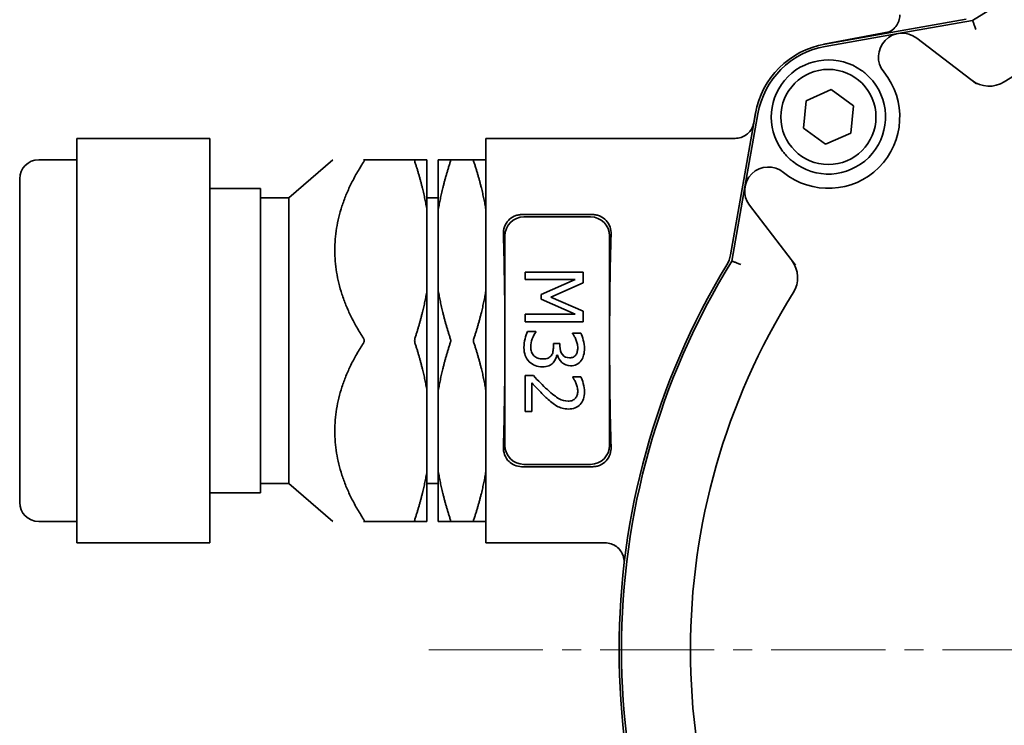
# Model space of a CAD drawing. Header units: millimetres. Extents: x -1136 to 1210, y -426 to 905.
# Tile 20 of 33: x -121 to -17, y 756 to 830. Entities that reach past the tile are written whole.
import ezdxf

# ---------------------------------------------------------------- set-up
doc = ezdxf.new("R2010")
doc.units = ezdxf.units.MM
doc.linetypes.add('点画线', pattern=[18, 12, -2, 2, -2])
doc.layers.add('中心线层', color=1, linetype='点画线', lineweight=18)
doc.layers.add('粗实线层', color=7, linetype='Continuous', lineweight=35)

msp = doc.modelspace()

# ---------------------------------------------------------------- linework, layer by layer
at = {"layer": '中心线层'}
msp.add_line((-77.8137, 764.2778), (118.1863, 764.2778), dxfattribs=at)
at = {"layer": '粗实线层'}
for p, q in [((-21.3195, 830.5671), (-36.1804, 827.9413)), ((-20.6696, 830.4281), (-28.4883, 829.0466)), ((-29.4381, 829.2123), (-36.2809, 827.923)), ((-28.4883, 829.0466), (-36.1369, 827.6951)), ((-20.2533, 823.7507), (-26.5314, 828.5681)), ((-38.1568, 821.964), (-35.525, 823.1501)), ((-35.525, 823.1501), (-33.1819, 821.4639)), ((-38.4455, 819.0917), (-38.1568, 821.964)), ((-43.4589, 820.745), (-43.7015, 819.4571)), ((-33.1819, 821.4639), (-33.4706, 818.5917)), ((-43.4772, 820.6446), (-46.103, 805.7836)), ((-43.231, 820.6011), (-44.5825, 812.9524)), ((-36.1024, 817.4055), (-38.4455, 819.0917)), ((-114.8137, 817.9229), (-114.8137, 818.0079)), ((-114.8137, 818.0079), (-100.8137, 818.0079)), ((-114.8137, 810.3915), (-114.8137, 817.9229)), ((-100.8137, 818.0079), (-100.8137, 817.9229)), ((-100.8137, 802.8601), (-100.8137, 817.9229)), ((-71.8137, 775.5278), (-71.8137, 818.0278)), ((-71.8137, 818.0278), (-45.6176, 818.0278)), ((-33.4706, 818.5917), (-36.1024, 817.4055)), ((-114.8137, 815.7778), (-118.8137, 815.7778)), ((-92.5137, 811.7778), (-87.9023, 815.7778)), ((-79.266, 815.7778), (-84.6784, 815.7778)), ((-78.0137, 810.5409), (-78.0137, 815.7778)), ((-76.8137, 810.5409), (-76.8137, 815.7778)), ((-73.0988, 815.7778), (-75.5286, 815.7778)), ((-120.8137, 779.7778), (-120.8137, 813.7778)), ((-100.8137, 812.7778), (-95.5137, 812.7778)), ((-95.5137, 780.7778), (-95.5137, 812.7778)), ((-44.5825, 812.9524), (-45.964, 805.1337)), ((-95.5137, 811.7778), (-92.5137, 811.7778)), ((-92.5137, 781.7778), (-92.5137, 811.7778)), ((-78.0137, 811.7778), (-76.8137, 811.7778)), ((-114.8137, 802.8601), (-114.8137, 810.3915)), ((-78.0137, 802.0148), (-78.0137, 810.5409)), ((-76.8137, 810.5409), (-76.8137, 802.0148)), ((-44.104, 810.9956), (-39.2866, 804.7174)), ((-68.0591, 810.0205), (-60.5683, 810.0205)), ((-67.8164, 809.7778), (-60.811, 809.7778)), ((-69.8137, 796.7778), (-69.8137, 807.7806)), ((-58.8137, 807.7806), (-58.8137, 796.7778)), ((-67.6852, 803.9703), (-61.5852, 803.9703)), ((-67.6852, 803.214), (-67.6852, 803.9703)), ((-62.4305, 803.214), (-67.6852, 803.214)), ((-66.0045, 801.6371), (-62.4305, 803.214)), ((-61.5852, 803.9703), (-61.5852, 802.863)), ((-114.8137, 802.5714), (-114.8137, 802.8601)), ((-114.8137, 792.1064), (-114.8137, 802.5714)), ((-100.8137, 802.8601), (-100.8137, 802.5714)), ((-100.8137, 781.6413), (-100.8137, 802.5714)), ((-61.5852, 802.863), (-64.9812, 801.3405)), ((-78.0137, 791.5409), (-78.0137, 802.0148)), ((-76.8137, 791.5409), (-76.8137, 802.0148)), ((-66.0045, 801.1427), (-66.0045, 801.6371)), ((-62.4305, 799.551), (-66.0045, 801.1427)), ((-64.9812, 801.3405), (-61.5852, 799.8674)), ((-67.6852, 799.551), (-62.4305, 799.551)), ((-67.6852, 798.7403), (-67.6852, 799.551)), ((-61.5852, 799.8674), (-61.5852, 798.7403)), ((-61.5852, 798.7403), (-67.6852, 798.7403)), ((-67.438, 797.7269), (-66.5729, 797.7269)), ((-66.5729, 797.7269), (-66.5729, 797.6676)), ((-62.6974, 797.5589), (-61.8323, 797.5589)), ((-62.6974, 797.5094), (-62.6974, 797.5589)), ((-69.8137, 785.7751), (-69.8137, 796.7778)), ((-64.7143, 796.4812), (-64.037, 796.4812)), ((-64.7143, 796.1352), (-64.7143, 796.4812)), ((-64.037, 796.4812), (-64.037, 796.2093)), ((-58.8137, 796.7778), (-58.8137, 785.7751)), ((-64.2941, 795.2652), (-64.3534, 795.2652)), ((-67.6852, 793.1), (-66.8201, 793.1)), ((-67.6852, 789.3382), (-67.6852, 793.1)), ((-62.6925, 792.9715), (-61.8225, 792.9715)), ((-62.6925, 792.927), (-62.6925, 792.9715)), ((-114.8137, 781.6413), (-114.8137, 792.1064)), ((-66.9783, 792.3338), (-66.9783, 789.3382)), ((-78.0137, 783.0148), (-78.0137, 791.5409)), ((-76.8137, 791.5409), (-76.8137, 783.0148)), ((-66.9783, 789.3382), (-67.6852, 789.3382)), ((-60.5683, 783.5351), (-68.0591, 783.5351)), ((-60.811, 783.7778), (-67.8164, 783.7778)), ((-78.0137, 777.7778), (-78.0137, 783.0148)), ((-76.8137, 777.7778), (-76.8137, 783.0148)), ((-114.8137, 781.4264), (-114.8137, 781.6413)), ((-114.8137, 778.4927), (-114.8137, 781.4264)), ((-100.8137, 781.6413), (-100.8137, 781.4264)), ((-100.8137, 775.559), (-100.8137, 781.4264)), ((-95.5137, 781.7778), (-92.5137, 781.7778)), ((-92.5137, 781.7778), (-87.9023, 777.7778)), ((-78.0137, 781.7778), (-76.8137, 781.7778)), ((-100.8137, 780.7778), (-95.5137, 780.7778)), ((-114.8137, 775.559), (-114.8137, 778.4927)), ((-114.8137, 777.7778), (-118.8137, 777.7778)), ((-84.6784, 777.7778), (-79.266, 777.7778)), ((-75.5286, 777.7778), (-73.0988, 777.7778)), ((-114.8137, 775.5477), (-114.8137, 775.559)), ((-114.8137, 775.5477), (-100.8137, 775.5477)), ((-100.8137, 775.559), (-100.8137, 775.5477)), ((-71.8137, 775.5278), (-59.2775, 775.5278)), ((-59.2775, 775.5281), (-59.2775, 775.5281))]:
    msp.add_line(p, q, dxfattribs=at)
msp.add_circle((-35.8137, 820.2778), 5, dxfattribs=at)
for centre, radius, start, end in [((20.1863, 764.2778), 77.75, 58.299562, 121.700438), ((20.1863, 764.2778), 70.5, 57.854179, 122.145821), ((-28.0533, 826.5847), 2.5, 52.5, 219.100944), ((-34.6145, 819.0786), 9, 100.020263, 169.979737), ((-34.6145, 819.0786), 8.75, 100.020263, 169.979737), ((-35.8137, 820.2778), 6, 54.395316, 215.604684), ((-35.8137, 820.2778), 7.5, 230.899056, 39.100944), ((-35.8137, 820.2778), 6, 230.899056, 39.100944), ((-18.9213, 826.51), 3, 232.5, 302.145821), ((-118.8137, 813.7778), 2, 90, 180), ((-42.1206, 812.5175), 2.5, 50.899056, 217.5), ((-49.0572, 806.3056), 3, 328.744111, 349.979737), ((-42.0459, 803.3854), 3, 327.854179, 37.5), ((20.1863, 764.2778), 78, 148.744111, 211.255889), ((20.1863, 764.2778), 77.75, 148.299562, 211.700438), ((20.1863, 764.2778), 70.5, 147.854179, 212.145821), ((-118.8137, 779.7778), 2, 180, 270)]:
    msp.add_arc(centre, radius, start, end, dxfattribs=at)
for centre, major_axis, ratio, start_param, end_param in [((-67.811, 807.7751), (-1.4181, 1.4181), 0.99726469, 5.49915667, 7.06721394), ((-60.8164, 807.7751), (1.4181, 1.4181), 0.99726469, 5.49915667, 7.06721394), ((-70.9274, 796.7778), (0, -21.25), 0.05240778, 1.57079633, 2.12421517), ((-57.7, 796.7778), (0, 21.25), 0.05240778, 1.01737748, 1.57079633), ((-70.9274, 796.7778), (0, -21.25), 0.05240778, 1.01737748, 1.57079633), ((-57.7, 796.7778), (0, 21.25), 0.05240778, 1.57079633, 2.12421517), ((-67.811, 785.7806), (-1.4181, -1.4181), 0.99726469, 5.49915667, 7.06721394), ((-60.8164, 785.7806), (1.4181, -1.4181), 0.99726469, 5.49915667, 7.06721394)]:
    msp.add_ellipse(centre, major_axis=major_axis, ratio=ratio, start_param=start_param, end_param=end_param, dxfattribs=at)
for points, knots in [([(-29.9624, 829.04), (-29.9575, 829.0408), (-29.9526, 829.0417), (-29.9425, 829.0436), (-29.9373, 829.0446), (-29.9164, 829.0487), (-29.9007, 829.0519), (-29.8383, 829.0657), (-29.7919, 829.0778), (-29.6074, 829.133), (-29.4728, 829.19), (-29.1569, 829.3651), (-28.9818, 829.5018), (-28.6875, 829.8207), (-28.5655, 830.0079), (-28.3957, 830.3974), (-28.3418, 830.603), (-28.3141, 830.8757), (-28.3107, 830.9424), (-28.3107, 831.0089)], [0, 0, 0, 0, 0.01494936, 0.01494936, 0.03095702, 0.03095702, 0.07898328, 0.07898328, 0.22314933, 0.22314933, 0.65789689, 0.65789689, 1.30931199, 1.30931199, 1.96303187, 1.96303187, 2.58717993, 2.58717993, 2.78743595, 2.78743595, 2.78743595, 2.78743595]), ([(-20.6696, 830.4281), (-20.6696, 830.4281), (-20.6607, 830.4047), (-20.6434, 830.3593), (-20.626, 830.3135), (-20.6004, 830.2463), (-20.5681, 830.1618), (-20.5352, 830.0756), (-20.4961, 829.973), (-20.4529, 829.8601), (-20.4302, 829.8004), (-20.4064, 829.7383), (-20.3821, 829.6747), (-20.3572, 829.6096), (-20.3319, 829.5432), (-20.3064, 829.4767)], [0, 0, 0, 0, 0.24619046, 0.24619046, 0.24619046, 0.49468484, 0.49468484, 0.49468484, 0.74782688, 0.74782688, 0.74782688, 0.88149982, 0.88149982, 0.88149982, 1.0182894, 1.0182894, 1.0182894, 1.0182894]), ([(-28.4883, 829.0466), (-28.491, 829.0461), (-28.4936, 829.0456), (-28.5002, 829.0445), (-28.5042, 829.0437), (-28.5083, 829.043)], [0, 0, 0, 0, 0.007977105, 0.007977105, 0.0202459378, 0.0202459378, 0.0202459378, 0.0202459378]), ([(-32.3206, 825.1561), (-32.1699, 825.0483), (-32.0245, 824.9336), (-31.7325, 824.6806), (-31.5861, 824.5403), (-31.3461, 824.2856), (-31.2499, 824.1757), (-31.1575, 824.0619)], [0, 0, 0, 0, 0.55464129, 0.55464129, 1.15988331, 1.15988331, 1.60148407, 1.60148407, 1.60148407, 1.60148407]), ([(-45.6166, 818.0304), (-45.407, 818.0303), (-45.195, 818.0646), (-44.7937, 818.1954), (-44.5996, 818.2946), (-44.2609, 818.5464), (-44.1114, 818.7007), (-43.8663, 819.0457), (-43.7686, 819.2417), (-43.6812, 819.5222), (-43.662, 819.6004), (-43.6478, 819.6792)], [0, 0, 0, 0, 0.63060794, 0.63060794, 1.26979988, 1.26979988, 1.90045023, 1.90045023, 2.54322847, 2.54322847, 2.78442764, 2.78442764, 2.78442764, 2.78442764]), ([(-39.5978, 815.6216), (-39.6081, 815.63), (-39.6184, 815.6384), (-39.7563, 815.752), (-39.8775, 815.8606), (-40.1513, 816.1265), (-40.2971, 816.2847), (-40.5252, 816.56), (-40.6112, 816.6718), (-40.692, 816.7847)], [0, 0, 0, 0, 0.03875225, 0.03875225, 0.51994142, 0.51994142, 1.16716624, 1.16716624, 1.60148984, 1.60148984, 1.60148984, 1.60148984]), ([(-84.6784, 815.7778), (-84.6691, 815.7778), (-84.6603, 815.777), (-84.6368, 815.7718), (-84.6242, 815.7649), (-84.6073, 815.7433), (-84.6029, 815.7288), (-84.6029, 815.6929), (-84.6073, 815.6715), (-84.6242, 815.6239), (-84.6368, 815.5977), (-84.6603, 815.5564), (-84.6691, 815.5422), (-84.6784, 815.5278)], [0, 0, 0, 0, 0.031883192, 0.031883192, 0.094731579, 0.094731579, 0.157579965, 0.157579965, 0.220428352, 0.220428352, 0.283276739, 0.283276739, 0.315159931, 0.315159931, 0.315159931, 0.315159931]), ([(-79.266, 815.5278), (-79.2715, 815.5447), (-79.2765, 815.5611), (-79.2961, 815.6313), (-79.3039, 815.6779), (-79.3039, 815.7438), (-79.2961, 815.7664), (-79.2765, 815.7767), (-79.2715, 815.7778), (-79.266, 815.7778)], [0, 0, 0, 0, 0.030778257, 0.030778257, 0.136305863, 0.136305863, 0.241833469, 0.241833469, 0.272611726, 0.272611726, 0.272611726, 0.272611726]), ([(-75.5286, 815.7778), (-75.5252, 815.7778), (-75.5221, 815.7771), (-75.5103, 815.7708), (-75.5057, 815.7573), (-75.5057, 815.718), (-75.5103, 815.6902), (-75.5221, 815.6482), (-75.5252, 815.6381), (-75.5286, 815.6278)], [0, 0, 0, 0, 0.018866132, 0.018866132, 0.081879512, 0.081879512, 0.144892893, 0.144892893, 0.163759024, 0.163759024, 0.163759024, 0.163759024]), ([(-73.0988, 815.6278), (-73.1022, 815.6381), (-73.1053, 815.6482), (-73.1171, 815.6902), (-73.1217, 815.718), (-73.1217, 815.7573), (-73.1171, 815.7708), (-73.1053, 815.7771), (-73.1022, 815.7778), (-73.0988, 815.7778)], [0, 0, 0, 0, 0.018866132, 0.018866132, 0.081879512, 0.081879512, 0.144892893, 0.144892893, 0.163759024, 0.163759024, 0.163759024, 0.163759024]), ([(-69.9799, 807.9468), (-69.9881, 808.2), (-69.9501, 808.4703), (-69.77, 808.9782), (-69.6273, 809.2156), (-69.2906, 809.5816), (-69.0817, 809.7417), (-68.72, 809.9065), (-68.5915, 809.9494), (-68.3277, 810.0064), (-68.1924, 810.0205), (-68.0591, 810.0205)], [0, 0, 0, 0, 0.83016055, 0.83016055, 1.66652002, 1.66652002, 2.41027784, 2.41027784, 2.78215676, 2.78215676, 3.15403567, 3.15403567, 3.15403567, 3.15403567]), ([(-60.5683, 810.0205), (-60.435, 810.0205), (-60.2997, 810.0064), (-60.0359, 809.9494), (-59.9074, 809.9065), (-59.5457, 809.7417), (-59.3368, 809.5816), (-59.0001, 809.2156), (-58.8574, 808.9782), (-58.6773, 808.4703), (-58.6393, 808.2), (-58.6475, 807.9468)], [0, 0, 0, 0, 0.37187891, 0.37187891, 0.74375783, 0.74375783, 1.48751565, 1.48751565, 2.32387512, 2.32387512, 3.15403567, 3.15403567, 3.15403567, 3.15403567]), ([(-45.0126, 804.7705), (-45.0791, 804.796), (-45.1455, 804.8213), (-45.2106, 804.8462), (-45.2742, 804.8705), (-45.3363, 804.8943), (-45.3959, 804.917), (-45.5089, 804.9602), (-45.6115, 804.9993), (-45.6976, 805.0322), (-45.7822, 805.0645), (-45.8494, 805.0901), (-45.8952, 805.1075), (-45.9406, 805.1248), (-45.964, 805.1337), (-45.964, 805.1337)], [0, 0, 0, 0, 0.13678958, 0.13678958, 0.13678958, 0.27046252, 0.27046252, 0.27046252, 0.52360456, 0.52360456, 0.52360456, 0.77209894, 0.77209894, 0.77209894, 1.0182894, 1.0182894, 1.0182894, 1.0182894]), ([(-84.6784, 797.0278), (-84.6691, 797.0134), (-84.6603, 796.9984), (-84.6368, 796.9519), (-84.6242, 796.9187), (-84.6073, 796.8497), (-84.6029, 796.8138), (-84.6029, 796.7419), (-84.6073, 796.706), (-84.6242, 796.6369), (-84.6368, 796.6037), (-84.6603, 796.5572), (-84.6691, 796.5422), (-84.6784, 796.5278)], [0, 0, 0, 0, 0.053563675, 0.053563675, 0.159148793, 0.159148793, 0.26473391, 0.26473391, 0.370319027, 0.370319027, 0.475904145, 0.475904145, 0.52946782, 0.52946782, 0.52946782, 0.52946782]), ([(-79.266, 796.5278), (-79.2715, 796.5447), (-79.2765, 796.5623), (-79.2961, 796.6427), (-79.3039, 796.7119), (-79.3039, 796.8437), (-79.2961, 796.9129), (-79.2765, 796.9933), (-79.2715, 797.0109), (-79.266, 797.0278)], [0, 0, 0, 0, 0.057297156, 0.057297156, 0.253748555, 0.253748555, 0.450199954, 0.450199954, 0.507497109, 0.507497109, 0.507497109, 0.507497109]), ([(-75.5286, 796.9278), (-75.5252, 796.9175), (-75.5221, 796.9067), (-75.5103, 796.8584), (-75.5057, 796.8171), (-75.5057, 796.7385), (-75.5103, 796.6972), (-75.5221, 796.6489), (-75.5252, 796.6381), (-75.5286, 796.6278)], [0, 0, 0, 0, 0.035089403, 0.035089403, 0.152288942, 0.152288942, 0.26948848, 0.26948848, 0.304577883, 0.304577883, 0.304577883, 0.304577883]), ([(-73.0988, 796.6278), (-73.1022, 796.6381), (-73.1053, 796.6489), (-73.1171, 796.6972), (-73.1217, 796.7385), (-73.1217, 796.8171), (-73.1171, 796.8584), (-73.1053, 796.9067), (-73.1022, 796.9175), (-73.0988, 796.9278)], [0, 0, 0, 0, 0.035089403, 0.035089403, 0.152288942, 0.152288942, 0.26948848, 0.26948848, 0.304577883, 0.304577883, 0.304577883, 0.304577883]), ([(-67.8137, 796.061), (-67.8137, 796.3675), (-67.7766, 796.6707), (-67.6283, 797.2705), (-67.5402, 797.5226), (-67.438, 797.7269)], [0, 0, 0, 0, 0.86022363, 0.86022363, 1.72044727, 1.72044727, 1.72044727, 1.72044727]), ([(-66.5729, 797.6676), (-66.6982, 797.4962), (-66.8185, 797.2656), (-67.0491, 796.6855), (-67.1068, 796.3972), (-67.1068, 796.1105)], [0, 0, 0, 0, 0.83409484, 0.83409484, 1.66818968, 1.66818968, 1.66818968, 1.66818968]), ([(-62.3563, 796.9063), (-62.4123, 797.0382), (-62.47, 797.1527), (-62.5887, 797.3471), (-62.6447, 797.4336), (-62.6974, 797.5094)], [0, 0, 0, 0, 0.347070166, 0.347070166, 0.694140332, 0.694140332, 0.694140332, 0.694140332]), ([(-62.1635, 796.0314), (-62.1635, 796.1797), (-62.1817, 796.3272), (-62.2542, 796.6205), (-62.3003, 796.7646), (-62.3563, 796.9063)], [0, 0, 0, 0, 0.450488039, 0.450488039, 0.900976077, 0.900976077, 0.900976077, 0.900976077]), ([(-61.8323, 797.5589), (-61.7368, 797.3809), (-61.6503, 797.1395), (-61.4954, 796.5298), (-61.4566, 796.2406), (-61.4566, 795.9671)], [0, 0, 0, 0, 0.82379699, 0.82379699, 1.64759399, 1.64759399, 1.64759399, 1.64759399]), ([(-67.2502, 794.5583), (-67.4347, 794.7362), (-67.5748, 794.9513), (-67.7659, 795.4555), (-67.8137, 795.7414), (-67.8137, 796.061)], [0, 0, 0, 0, 0.82391924, 0.82391924, 1.64783848, 1.64783848, 1.64783848, 1.64783848]), ([(-67.1068, 796.1105), (-67.1068, 795.9424), (-67.0804, 795.7743), (-66.975, 795.4382), (-66.8877, 795.2981), (-66.7657, 795.1861)], [0, 0, 0, 0, 0.50572839, 0.50572839, 1.01145678, 1.01145678, 1.01145678, 1.01145678]), ([(-64.9318, 795.2157), (-64.8494, 795.3311), (-64.7925, 795.467), (-64.7299, 795.7801), (-64.7143, 795.9506), (-64.7143, 796.1352)], [0, 0, 0, 0, 0.479484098, 0.479484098, 0.958968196, 0.958968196, 0.958968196, 0.958968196]), ([(-64.037, 796.2093), (-64.037, 795.8435), (-63.9497, 795.5453), (-63.6004, 795.0839), (-63.3466, 794.9686), (-63.0138, 794.9686)], [0, 0, 0, 0, 0.90321219, 0.90321219, 1.80642437, 1.80642437, 1.80642437, 1.80642437]), ([(-62.3514, 795.2899), (-62.2822, 795.392), (-62.2336, 795.5057), (-62.1775, 795.7562), (-62.1635, 795.8897), (-62.1635, 796.0314)], [0, 0, 0, 0, 0.387916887, 0.387916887, 0.775833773, 0.775833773, 0.775833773, 0.775833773]), ([(-61.4566, 795.9671), (-61.4566, 795.7274), (-61.4777, 795.4746), (-61.5407, 795.2429), (-61.5886, 795.0668), (-61.6683, 794.8722), (-61.8027, 794.6819)], [0, 0, 0, 0, 0.76826829, 0.76826829, 0.76826829, 1.35220199, 1.35220199, 1.35220199, 1.35220199]), ([(-66.7657, 795.1861), (-66.6438, 795.0773), (-66.5103, 794.9941), (-66.2203, 794.8788), (-66.0374, 794.8499), (-65.8166, 794.8499)], [0, 0, 0, 0, 0.51578748, 0.51578748, 1.03157496, 1.03157496, 1.03157496, 1.03157496]), ([(-65.8166, 794.8499), (-65.5958, 794.8499), (-65.4137, 794.8821), (-65.127, 795.0106), (-65.0142, 795.1004), (-64.9318, 795.2157)], [0, 0, 0, 0, 0.497159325, 0.497159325, 0.99431865, 0.99431865, 0.99431865, 0.99431865]), ([(-64.3534, 795.2652), (-64.3798, 795.1366), (-64.4226, 794.9991), (-64.5413, 794.7058), (-64.6302, 794.5698), (-64.7489, 794.4446)], [0, 0, 0, 0, 0.461168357, 0.461168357, 0.922336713, 0.922336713, 0.922336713, 0.922336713]), ([(-62.9297, 794.1381), (-63.2659, 794.1381), (-63.5608, 794.2485), (-64.0683, 794.6901), (-64.2282, 794.9554), (-64.2941, 795.2652)], [0, 0, 0, 0, 0.95160179, 0.95160179, 1.90320358, 1.90320358, 1.90320358, 1.90320358]), ([(-63.0138, 794.9686), (-62.8589, 794.9686), (-62.7262, 794.9982), (-62.5054, 795.1169), (-62.4173, 795.1943), (-62.3514, 795.2899)], [0, 0, 0, 0, 0.382742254, 0.382742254, 0.765484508, 0.765484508, 0.765484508, 0.765484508]), ([(-65.8759, 794.0195), (-66.1495, 794.0195), (-66.4024, 794.0664), (-66.8671, 794.2543), (-67.0722, 794.3869), (-67.2502, 794.5583)], [0, 0, 0, 0, 0.75584629, 0.75584629, 1.51169257, 1.51169257, 1.51169257, 1.51169257]), ([(-64.7489, 794.4446), (-64.8642, 794.3194), (-65.0142, 794.2172), (-65.3833, 794.059), (-65.609, 794.0195), (-65.8759, 794.0195)], [0, 0, 0, 0, 0.61920643, 0.61920643, 1.23841286, 1.23841286, 1.23841286, 1.23841286]), ([(-61.8027, 794.6819), (-61.9312, 794.5039), (-62.0886, 794.3688), (-62.461, 794.1842), (-62.6793, 794.1381), (-62.9297, 794.1381)], [0, 0, 0, 0, 0.6504595, 0.6504595, 1.300919, 1.300919, 1.300919, 1.300919]), ([(-66.8201, 793.1), (-66.5663, 792.8298), (-66.3217, 792.5744), (-65.8504, 792.0932), (-65.6057, 791.8576), (-65.3519, 791.6269)], [0, 0, 0, 0, 1.04016137, 1.04016137, 2.08032274, 2.08032274, 2.08032274, 2.08032274]), ([(-62.3563, 792.3338), (-62.4025, 792.4492), (-62.4585, 792.5604), (-62.5903, 792.7746), (-62.6463, 792.8611), (-62.6925, 792.927)], [0, 0, 0, 0, 0.341588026, 0.341588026, 0.683176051, 0.683176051, 0.683176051, 0.683176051]), ([(-61.8225, 792.9715), (-61.7401, 792.8034), (-61.6585, 792.5686), (-61.497, 791.9655), (-61.4566, 791.6797), (-61.4566, 791.4094)], [0, 0, 0, 0, 0.80725758, 0.80725758, 1.61451515, 1.61451515, 1.61451515, 1.61451515]), ([(-65.3964, 790.7223), (-65.6766, 790.9794), (-65.9666, 791.2652), (-66.5663, 791.8947), (-66.8036, 792.146), (-66.9783, 792.3338)], [0, 0, 0, 0, 1.12933734, 1.12933734, 2.25867469, 2.25867469, 2.25867469, 2.25867469]), ([(-62.1635, 791.4687), (-62.1635, 791.6137), (-62.1817, 791.7604), (-62.2542, 792.057), (-62.3003, 792.1987), (-62.3563, 792.3338)], [0, 0, 0, 0, 0.445758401, 0.445758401, 0.891516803, 0.891516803, 0.891516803, 0.891516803]), ([(-64.3534, 789.9067), (-64.5314, 790.0055), (-64.7077, 790.1266), (-65.057, 790.4133), (-65.2284, 790.5641), (-65.3964, 790.7223)], [0, 0, 0, 0, 0.66359908, 0.66359908, 1.32719815, 1.32719815, 1.32719815, 1.32719815]), ([(-65.3519, 791.6269), (-64.8411, 791.1623), (-64.4325, 790.8451), (-63.8195, 790.5056), (-63.5032, 790.4208), (-63.1769, 790.4208)], [0, 0, 0, 0, 1.27243662, 1.27243662, 2.54487323, 2.54487323, 2.54487323, 2.54487323]), ([(-63.1769, 790.4208), (-63.0055, 790.4208), (-62.8556, 790.4471), (-62.5985, 790.5526), (-62.4931, 790.6267), (-62.4107, 790.7223)], [0, 0, 0, 0, 0.42420221, 0.42420221, 0.848404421, 0.848404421, 0.848404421, 0.848404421]), ([(-61.4566, 791.4094), (-61.4566, 790.8393), (-61.6074, 790.3936), (-62.2105, 789.751), (-62.6183, 789.5903), (-63.1324, 789.5903)], [0, 0, 0, 0, 1.39156885, 1.39156885, 2.7831377, 2.7831377, 2.7831377, 2.7831377]), ([(-62.4107, 790.7223), (-62.3283, 790.8179), (-62.2665, 790.9283), (-62.1841, 791.1787), (-62.1635, 791.3171), (-62.1635, 791.4687)], [0, 0, 0, 0, 0.401284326, 0.401284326, 0.802568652, 0.802568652, 0.802568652, 0.802568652]), ([(-63.1324, 789.5903), (-63.373, 789.5903), (-63.5938, 789.6183), (-63.9958, 789.7304), (-64.182, 789.8078), (-64.3534, 789.9067)], [0, 0, 0, 0, 0.63771968, 0.63771968, 1.27543937, 1.27543937, 1.27543937, 1.27543937]), ([(-68.0591, 783.5351), (-68.3075, 783.5351), (-68.5653, 783.5866), (-69.0249, 783.7814), (-69.2272, 783.9243), (-69.5841, 784.2762), (-69.7434, 784.5228), (-69.9454, 785.055), (-69.9886, 785.3406), (-69.9799, 785.6088)], [0, 0, 0, 0, 0.6934896, 0.6934896, 1.3869792, 1.3869792, 2.27296446, 2.27296446, 3.15274973, 3.15274973, 3.15274973, 3.15274973]), ([(-58.6475, 785.6088), (-58.6393, 785.3556), (-58.6773, 785.0853), (-58.8574, 784.5774), (-59.0001, 784.34), (-59.3368, 783.974), (-59.5457, 783.8139), (-59.9074, 783.6491), (-60.0359, 783.6062), (-60.2997, 783.5492), (-60.435, 783.5351), (-60.5683, 783.5351)], [0, 0, 0, 0, 0.83016055, 0.83016055, 1.66652002, 1.66652002, 2.41027784, 2.41027784, 2.78215676, 2.78215676, 3.15403567, 3.15403567, 3.15403567, 3.15403567]), ([(-84.6784, 778.0278), (-84.6691, 778.0134), (-84.6603, 777.9992), (-84.6368, 777.9579), (-84.6242, 777.9317), (-84.6073, 777.8841), (-84.6029, 777.8628), (-84.6029, 777.8268), (-84.6073, 777.8123), (-84.6242, 777.7908), (-84.6368, 777.7838), (-84.6603, 777.7786), (-84.6691, 777.7778), (-84.6784, 777.7778)], [0, 0, 0, 0, 0.031883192, 0.031883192, 0.094731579, 0.094731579, 0.157579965, 0.157579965, 0.220428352, 0.220428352, 0.283276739, 0.283276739, 0.315159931, 0.315159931, 0.315159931, 0.315159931]), ([(-79.266, 777.7778), (-79.2715, 777.7778), (-79.2765, 777.779), (-79.2961, 777.7892), (-79.3039, 777.8118), (-79.3039, 777.8778), (-79.2961, 777.9243), (-79.2765, 777.9945), (-79.2715, 778.0109), (-79.266, 778.0278)], [0, 0, 0, 0, 0.030778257, 0.030778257, 0.136305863, 0.136305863, 0.241833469, 0.241833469, 0.272611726, 0.272611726, 0.272611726, 0.272611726]), ([(-75.5286, 777.9278), (-75.5252, 777.9175), (-75.5221, 777.9074), (-75.5103, 777.8654), (-75.5057, 777.8377), (-75.5057, 777.7984), (-75.5103, 777.7848), (-75.5221, 777.7785), (-75.5252, 777.7778), (-75.5286, 777.7778)], [0, 0, 0, 0, 0.018866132, 0.018866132, 0.081879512, 0.081879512, 0.144892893, 0.144892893, 0.163759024, 0.163759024, 0.163759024, 0.163759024]), ([(-73.0988, 777.7778), (-73.1022, 777.7778), (-73.1053, 777.7785), (-73.1171, 777.7848), (-73.1217, 777.7984), (-73.1217, 777.8377), (-73.1171, 777.8654), (-73.1053, 777.9074), (-73.1022, 777.9175), (-73.0988, 777.9278)], [0, 0, 0, 0, 0.018866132, 0.018866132, 0.081879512, 0.081879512, 0.144892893, 0.144892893, 0.163759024, 0.163759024, 0.163759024, 0.163759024]), ([(-57.2872, 773.3334), (-57.2872, 773.3334), (-57.2871, 773.3346), (-57.2864, 773.3417), (-57.2859, 773.3465), (-57.2843, 773.364), (-57.2834, 773.3744), (-57.2814, 773.4045), (-57.2806, 773.418), (-57.279, 773.453), (-57.2782, 773.4751), (-57.2772, 773.5481), (-57.2785, 773.6054), (-57.2897, 773.7713), (-57.3066, 773.8837), (-57.3674, 774.1388), (-57.4191, 774.2818), (-57.5792, 774.604), (-57.7035, 774.7792), (-57.9996, 775.081), (-58.1764, 775.2098), (-58.5541, 775.4026), (-58.7593, 775.47), (-59.0698, 775.5198), (-59.1738, 775.5282), (-59.2774, 775.5281)], [0, 0, 0, 0, 0.21600018, 0.21600018, 0.39463774, 0.39463774, 0.52911922, 0.52911922, 0.59997373, 0.59997373, 0.67137578, 0.67137578, 0.81524198, 0.81524198, 1.09824652, 1.09824652, 1.47646791, 1.47646791, 2.00432645, 2.00432645, 2.54117702, 2.54117702, 3.07210899, 3.07210899, 3.33303601, 3.33303601, 3.33303601, 3.33303601])]:
    msp.add_open_spline(points, degree=3, knots=knots, dxfattribs=at)
for points in [[(-84.6784, 815.5278), (-90.7125, 806.2778), (-84.6784, 797.0278)], [(-79.266, 815.7778), (-78.4088, 815.7778), (-78.0137, 815.7778)], [(-78.0137, 810.5409), (-78.4088, 812.9038), (-79.266, 815.5278)], [(-76.8137, 815.7778), (-76.4112, 815.7778), (-75.5286, 815.7778)], [(-75.5286, 815.6278), (-76.4112, 812.9478), (-76.8137, 810.5409)], [(-73.0988, 815.7778), (-72.2161, 815.7778), (-71.8137, 815.7778)], [(-71.8137, 810.5409), (-72.2161, 812.9478), (-73.0988, 815.6278)], [(-79.266, 797.0278), (-78.4088, 799.6519), (-78.0137, 802.0148)], [(-76.8137, 802.0148), (-76.4112, 799.6078), (-75.5286, 796.9278)], [(-73.0988, 796.9278), (-72.2161, 799.6078), (-71.8137, 802.0148)], [(-84.6784, 796.5278), (-90.7125, 787.2778), (-84.6784, 778.0278)], [(-78.0137, 791.5409), (-78.4088, 793.9038), (-79.266, 796.5278)], [(-75.5286, 796.6278), (-76.4112, 793.9478), (-76.8137, 791.5409)], [(-71.8137, 791.5409), (-72.2161, 793.9478), (-73.0988, 796.6278)], [(-79.266, 778.0278), (-78.4088, 780.6519), (-78.0137, 783.0148)], [(-76.8137, 783.0148), (-76.4112, 780.6078), (-75.5286, 777.9278)], [(-73.0988, 777.9278), (-72.2161, 780.6078), (-71.8137, 783.0148)], [(-78.0137, 777.7778), (-78.4088, 777.7778), (-79.266, 777.7778)], [(-75.5286, 777.7778), (-76.4112, 777.7778), (-76.8137, 777.7778)], [(-71.8137, 777.7778), (-72.2161, 777.7778), (-73.0988, 777.7778)]]:
    msp.add_open_spline(points, degree=2, dxfattribs=at)

doc.saveas('drawing.dxf')
